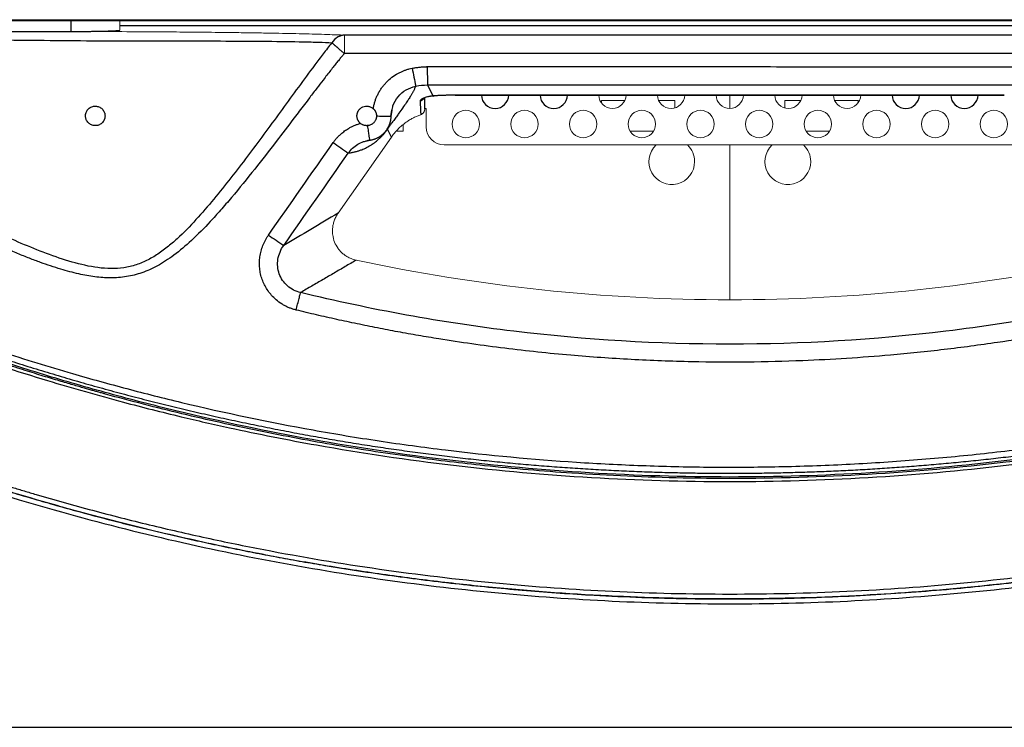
# Model space of a CAD drawing. Header units: millimetres. Extents: x 0 to 1118, y 0 to 864.
# Tile 32 of 76: x 216 to 296, y 738 to 796. Entities that reach past the tile are written whole.
import ezdxf

# ---------------------------------------------------------------- set-up
doc = ezdxf.new("R2010")
doc.units = ezdxf.units.MM

msp = doc.modelspace()

# ---------------------------------------------------------------- linework, layer by layer
at = {"color": 7, "linetype": 'Continuous', "lineweight": 30}
for p, q in [((185.391, 795.6), (219.891, 795.6)), ((214.371, 795.675), (273.891, 795.675)), ((219.891, 795.6), (223.891, 795.6)), ((219.891, 795.6), (219.891, 794.71)), ((223.891, 795.6), (321.391, 795.6)), ((321.391, 795.175), (223.891, 795.175)), ((273.891, 795.675), (333.411, 795.675)), ((185.391, 794.71), (219.891, 794.71)), ((249.581, 789.42), (249.111, 790.324)), ((296.391, 789.483), (251.391, 789.483)), ((251.391, 789.481), (296.391, 789.481)), ((246.1, 787.764), (246.131, 787.763)), ((246.107, 787.742), (246.184, 788.26)), ((246.131, 787.763), (246.214, 788.226)), ((246.156, 786.054), (245.824, 786.693)), ((244.171, 785.75), (244.39, 785.801)), ((244.39, 785.801), (244.383, 785.838))]:
    msp.add_line(p, q, dxfattribs=at)
at = {"color": 144, "linetype": 'Continuous', "lineweight": 0}
for p, q in [((223.891, 795.6), (223.891, 794.815)), ((273.891, 795.675), (273.891, 795.6)), ((273.891, 789.481), (273.891, 788.4)), ((265.287, 789.035), (263.381, 789.035)), ((263.381, 789.035), (263.381, 788.841)), ((269.381, 789.035), (268.07, 789.035)), ((269.381, 788.44), (269.381, 789.035)), ((278.401, 789.035), (278.401, 788.44)), ((279.712, 789.035), (278.401, 789.035)), ((284.401, 789.035), (282.495, 789.035)), ((284.401, 788.841), (284.401, 789.035)), ((248.991, 788.4), (248.834, 788.4)), ((248.991, 788.4), (248.991, 786.9)), ((247.131, 786.535), (247.131, 787.067)), ((246.156, 786.054), (241.789, 779.817)), ((245.662, 786.535), (245.692, 786.535)), ((246.618, 786.535), (247.131, 786.535)), ((265.718, 786.535), (267.639, 786.535)), ((280.143, 786.535), (282.064, 786.535)), ((250.491, 785.4), (297.291, 785.4)), ((273.891, 785.4), (273.891, 772.712))]:
    msp.add_line(p, q, dxfattribs=at)
at = {"color": 8, "linetype": 'Continuous', "lineweight": 30}
for p, q in [((251.391, 789.481), (251.391, 789.483)), ((296.391, 789.483), (296.391, 789.481))]:
    msp.add_line(p, q, dxfattribs=at)
at = {"color": 144, "linetype": 'Continuous', "lineweight": 0}
for centre in [(252.253, 787.12), (257.062, 787.12), (261.87, 787.12), (266.678, 787.12), (271.487, 787.12), (276.295, 787.12), (281.103, 787.12), (285.912, 787.12), (290.72, 787.12), (295.528, 787.12)]:
    msp.add_circle(centre, 1.125, dxfattribs=at)
at = {"color": 7, "linetype": 'Continuous', "lineweight": 30}
for centre, radius, start, end in [((300.058, 801.647), 53.145, 190.79429, 192.40407), ((254.657, 789.525), 1.125, 182.2391, 357.7609), ((259.466, 789.525), 1.125, 182.2391, 357.7609), ((288.316, 789.525), 1.125, 182.2391, 357.7609), ((293.124, 789.525), 1.125, 182.2391, 357.7609), ((283.093, 844.677), 72.318, 234.77875, 235.97185), ((272.045, 828.888), 62.298, 234.74227, 236.12941)]:
    msp.add_arc(centre, radius, start, end, dxfattribs=at)
at = {"color": 144, "linetype": 'Continuous', "lineweight": 0}
for centre, radius, start, end in [((264.274, 789.525), 1.125, 182.2391, 357.7609), ((269.082, 789.525), 1.125, 182.2391, 357.7609), ((273.891, 789.525), 1.125, 182.2391, 357.7609), ((278.699, 789.525), 1.125, 182.2391, 357.7609), ((283.507, 789.525), 1.125, 182.2391, 357.7609), ((250.491, 786.9), 1.5, 180, 270), ((269.131, 784.035), 1.875, 133.28101, 0), ((269.131, 784.035), 1.875, 0, 46.71899), ((278.651, 784.035), 1.875, 133.28101, 0), ((278.651, 784.035), 1.875, 0, 46.71899)]:
    msp.add_arc(centre, radius, start, end, dxfattribs=at)
at = {"color": 8, "linetype": 'Continuous', "lineweight": 30}
msp.add_arc((248.392, 789.507), 0.5, 283.71689, 328.09789, dxfattribs=at)
at = {"color": 144, "linetype": 'Continuous', "lineweight": 0}
for points, knots in [([(219.09, 794.704), (218.952, 794.704), (218.672, 794.704), (218.243, 794.704), (217.451, 794.704), (216.162, 794.703), (213.869, 794.7), (211.141, 794.693), (207.72, 794.679), (203.533, 794.657), (198.958, 794.624), (194.729, 794.588), (191.432, 794.555), (188.663, 794.525), (186.627, 794.501), (185.266, 794.483), (184.44, 794.472), (183.646, 794.462), (182.883, 794.451), (182.388, 794.444), (182.145, 794.44)], [0, 0, 0, 0, 0.010663, 0.021742, 0.033235, 0.072096, 0.121733, 0.211219, 0.284671, 0.390013, 0.542297, 0.65172, 0.73541, 0.815549, 0.884299, 0.908951, 0.932845, 0.955983, 0.978367, 1, 1, 1, 1]), ([(229.681, 794.657), (228.92, 794.663), (227.209, 794.677), (224.378, 794.693), (221.56, 794.702), (219.725, 794.703), (218.974, 794.704)], [0, 0, 0, 0, 0.220068, 0.494719, 0.793406, 1, 1, 1, 1]), ([(242.314, 794.406), (242.098, 794.415), (241.662, 794.433), (240.865, 794.461), (239.936, 794.489), (238.891, 794.516), (237.791, 794.541), (236.616, 794.565), (235.305, 794.588), (233.851, 794.61), (232.044, 794.633), (230.649, 794.649), (229.755, 794.656), (229.681, 794.657)], [0, 0, 0, 0, 0.075774, 0.153603, 0.245194, 0.339007, 0.426645, 0.515573, 0.61304, 0.719038, 0.826994, 0.985662, 1, 1, 1, 1]), ([(242.314, 794.406), (242.312, 794.401), (242.31, 794.365), (242.306, 794.213), (242.304, 794.097), (242.301, 793.805), (242.299, 793.629), (242.298, 793.265), (242.297, 793.077), (242.297, 792.902)], [0, 0, 0, 0, 0.25, 0.25, 0.5, 0.5, 0.75, 0.75, 1, 1, 1, 1]), ([(248.558, 787.886), (248.508, 787.867), (248.408, 787.831), (248.261, 787.77), (248.116, 787.705), (247.973, 787.634), (247.831, 787.56), (247.692, 787.48), (247.555, 787.396), (247.421, 787.307), (247.29, 787.214), (247.161, 787.117), (247.035, 787.015), (246.913, 786.908), (246.794, 786.798), (246.678, 786.684), (246.565, 786.565), (246.457, 786.443), (246.352, 786.317), (246.252, 786.188), (246.188, 786.099), (246.156, 786.054)], [0, 0, 0, 0, 0.051733, 0.103562, 0.155488, 0.20751, 0.25963, 0.311849, 0.364167, 0.416586, 0.469105, 0.521726, 0.574449, 0.627275, 0.680204, 0.733238, 0.786378, 0.839623, 0.892974, 0.946433, 1, 1, 1, 1]), ([(248.558, 787.886), (248.572, 787.891), (248.601, 787.902), (248.644, 787.925), (248.686, 787.953), (248.727, 787.986), (248.765, 788.025), (248.803, 788.073), (248.839, 788.133), (248.869, 788.206), (248.888, 788.285), (248.89, 788.337), (248.891, 788.363)], [0, 0, 0, 0, 0.074326, 0.152279, 0.233697, 0.318332, 0.405848, 0.495815, 0.611626, 0.746303, 0.875217, 1, 1, 1, 1]), ([(241.789, 779.817), (241.767, 779.786), (241.727, 779.726), (241.673, 779.638), (241.627, 779.555), (241.588, 779.479), (241.556, 779.412), (241.529, 779.353), (241.509, 779.303), (241.457, 779.172), (241.39, 778.957), (241.333, 778.642), (241.316, 778.331), (241.346, 777.921), (241.474, 777.435), (241.715, 776.998), (241.965, 776.692), (242.181, 776.486), (242.424, 776.305), (242.654, 776.175), (242.867, 776.08), (243.06, 776.011), (243.199, 775.978), (243.27, 775.96)], [0, 0, 0, 0, 0.022935, 0.044151, 0.063522, 0.080933, 0.096287, 0.109499, 0.120498, 0.129228, 0.195958, 0.258351, 0.324596, 0.386656, 0.509521, 0.629348, 0.689373, 0.751192, 0.812111, 0.874362, 0.912699, 0.954766, 1, 1, 1, 1]), ([(304.511, 775.96), (299.484, 774.882), (294.4, 774.069), (284.174, 772.984), (279.032, 772.712), (268.749, 772.712), (263.608, 772.984), (253.382, 774.069), (248.298, 774.882), (243.27, 775.96)], [0, 0, 0, 0, 0.25, 0.25, 0.5, 0.5, 0.75, 0.75, 1, 1, 1, 1])]:
    msp.add_open_spline(points, degree=3, knots=knots, dxfattribs=at)
at = {"color": 7, "linetype": 'Continuous', "lineweight": 30}
for points, knots in [([(219.891, 794.71), (219.938, 794.71), (220.033, 794.71), (220.175, 794.71), (220.318, 794.71), (220.461, 794.711), (220.604, 794.712), (220.747, 794.712), (220.89, 794.713), (221.032, 794.714), (221.173, 794.715), (221.313, 794.717), (221.452, 794.718), (221.589, 794.72), (221.725, 794.722), (221.858, 794.723), (221.99, 794.725), (222.119, 794.728), (222.246, 794.73), (222.369, 794.732), (222.49, 794.735), (222.607, 794.738), (222.763, 794.742), (222.953, 794.747), (223.169, 794.754), (223.368, 794.762), (223.506, 794.769), (223.598, 794.775), (223.658, 794.779), (223.716, 794.784), (223.771, 794.789), (223.82, 794.795), (223.858, 794.801), (223.885, 794.807), (223.889, 794.812), (223.891, 794.815)], [0, 0, 0, 0, 0.0225665, 0.0452573, 0.0680723, 0.0910117, 0.1140754, 0.1372635, 0.160576, 0.1840128, 0.2075741, 0.2312597, 0.2550699, 0.2790045, 0.3030636, 0.3272472, 0.3515553, 0.3759879, 0.4005451, 0.4252269, 0.4500333, 0.4749642, 0.5000198, 0.5531996, 0.6092623, 0.6682077, 0.7300357, 0.7535367, 0.779965, 0.8093205, 0.841603, 0.8768124, 0.9149485, 0.9560111, 1, 1, 1, 1]), ([(242.314, 794.406), (242.289, 794.405), (242.238, 794.403), (242.163, 794.394), (242.088, 794.38), (242.014, 794.361), (241.941, 794.337), (241.87, 794.308), (241.799, 794.275), (241.754, 794.249), (241.731, 794.236)], [0, 0, 0, 0, 0.125001, 0.250001, 0.375001, 0.500001, 0.625001, 0.750001, 0.875001, 1, 1, 1, 1]), ([(182.614, 794.083), (183.786, 794.081), (184.987, 794.079), (187.419, 794.079), (188.65, 794.079), (191.135, 794.081), (192.388, 794.082), (194.915, 794.083), (196.189, 794.083), (200.034, 794.082), (202.633, 794.078), (207.882, 794.06), (210.534, 794.046), (214.528, 794.014), (215.862, 794.002), (218.526, 793.976), (219.855, 793.963), (222.498, 793.942), (223.81, 793.936), (226.404, 793.93), (227.685, 793.931), (230.191, 793.93), (231.415, 793.93), (233.772, 793.923), (234.905, 793.917), (237.033, 793.897), (238.031, 793.884), (239.378, 793.855), (239.802, 793.844), (240.589, 793.817), (240.952, 793.801), (241.274, 793.78)], [0, 0, 0, 0, 0.0625, 0.0625, 0.125, 0.125, 0.1875, 0.1875, 0.25, 0.25, 0.375, 0.375, 0.5, 0.5, 0.5625, 0.5625, 0.625, 0.625, 0.6875, 0.6875, 0.75, 0.75, 0.8125, 0.8125, 0.875, 0.875, 0.9375, 0.9375, 0.96875, 0.96875, 1, 1, 1, 1]), ([(241.274, 793.78), (241.03, 793.479), (240.795, 793.178), (240.329, 792.573), (240.101, 792.27), (239.419, 791.36), (238.973, 790.753), (237.638, 788.929), (236.757, 787.712), (234.979, 785.296), (234.083, 784.096), (232.707, 782.33), (232.243, 781.747), (231.297, 780.599), (230.816, 780.032), (229.83, 778.934), (229.324, 778.401), (228.528, 777.652), (228.256, 777.411), (227.698, 776.952), (227.412, 776.733), (226.822, 776.33), (226.519, 776.145), (225.894, 775.822), (225.571, 775.685), (224.906, 775.467), (224.565, 775.387), (223.872, 775.285), (223.521, 775.263), (222.46, 775.274), (221.745, 775.378), (220.329, 775.692), (219.624, 775.9), (218.227, 776.369), (217.534, 776.63), (216.158, 777.186), (215.474, 777.48), (213.428, 778.39), (212.075, 779.03), (209.384, 780.344), (208.044, 781.017), (204.037, 783.064), (201.378, 784.461), (196.063, 787.266), (193.407, 788.676), (189.399, 790.758), (188.059, 791.446), (186.034, 792.458), (185.356, 792.792), (183.993, 793.448), (183.307, 793.77), (182.614, 794.083)], [0, 0, 0, 0, 0.015625, 0.015625, 0.03125, 0.03125, 0.0625, 0.0625, 0.125, 0.125, 0.1875, 0.1875, 0.21875, 0.21875, 0.25, 0.25, 0.28125, 0.28125, 0.296875, 0.296875, 0.3125, 0.3125, 0.328125, 0.328125, 0.34375, 0.34375, 0.359375, 0.359375, 0.375, 0.375, 0.40625, 0.40625, 0.4375, 0.4375, 0.46875, 0.46875, 0.5, 0.5, 0.5625, 0.5625, 0.625, 0.625, 0.75, 0.75, 0.875, 0.875, 0.9375, 0.9375, 0.96875, 0.96875, 1, 1, 1, 1]), ([(242.297, 792.902), (242.275, 792.921), (242.23, 792.959), (242.164, 793.016), (242.098, 793.072), (242.032, 793.128), (241.968, 793.183), (241.906, 793.236), (241.845, 793.288), (241.786, 793.339), (241.729, 793.387), (241.675, 793.433), (241.624, 793.477), (241.576, 793.519), (241.53, 793.558), (241.488, 793.594), (241.448, 793.628), (241.412, 793.66), (241.379, 793.689), (241.348, 793.715), (241.321, 793.739), (241.296, 793.761), (241.281, 793.773), (241.274, 793.78)], [0, 0, 0, 0, 0.051896, 0.103933, 0.156008, 0.208021, 0.25987, 0.311456, 0.36268, 0.41345, 0.463676, 0.513274, 0.562167, 0.610282, 0.657555, 0.703928, 0.749352, 0.793782, 0.837183, 0.879525, 0.920785, 0.960947, 1, 1, 1, 1]), ([(242.297, 792.902), (242.238, 792.833), (242.11, 792.683), (241.909, 792.44), (241.684, 792.163), (241.435, 791.852), (241.161, 791.506), (240.864, 791.126), (240.49, 790.645), (240.018, 790.031), (239.508, 789.362), (238.888, 788.546), (237.972, 787.339), (236.626, 785.568), (234.925, 783.377), (233.403, 781.499), (232.175, 780.074), (231.1, 778.881), (229.86, 777.616), (228.612, 776.557), (227.661, 775.892), (226.997, 775.493), (226.347, 775.17), (225.512, 774.839), (224.438, 774.568), (223.353, 774.49), (222.482, 774.524), (221.842, 774.588), (221.189, 774.69), (220.257, 774.879), (218.982, 775.223), (217.64, 775.674), (216.466, 776.115), (215.501, 776.502), (214.466, 776.938), (212.945, 777.603), (210.844, 778.569), (208.109, 779.886), (204.958, 781.457), (201.605, 783.164), (198.788, 784.618), (196.712, 785.692), (194.939, 786.61), (192.935, 787.645), (190.617, 788.833), (188.436, 789.936), (186.572, 790.858), (185.139, 791.549), (184.053, 792.061), (183.049, 792.522), (182.404, 792.805), (182.097, 792.94)], [0, 0, 0, 0, 0.003777, 0.008128, 0.013055, 0.018558, 0.024636, 0.031291, 0.038523, 0.049835, 0.063355, 0.073324, 0.092269, 0.126044, 0.165389, 0.207043, 0.226071, 0.243208, 0.273511, 0.299298, 0.31078, 0.321525, 0.331336, 0.340787, 0.35862, 0.376948, 0.385587, 0.39468, 0.403534, 0.412939, 0.434026, 0.458143, 0.471503, 0.485924, 0.501162, 0.518019, 0.554634, 0.596861, 0.643649, 0.700365, 0.752568, 0.774859, 0.797141, 0.835221, 0.868191, 0.904984, 0.936385, 0.954273, 0.970837, 0.986079, 1, 1, 1, 1]), ([(247.853, 791.694), (247.904, 791.703), (248.007, 791.723), (248.161, 791.747), (248.317, 791.768), (248.524, 791.791), (248.732, 791.806), (248.915, 791.815), (249.019, 791.82), (249.071, 791.824), (249.097, 791.826)], [0, 0, 0, 0, 0.124836, 0.249739, 0.374782, 0.500039, 0.749673, 0.874677, 0.937155, 1, 1, 1, 1]), ([(249.097, 791.826), (250.369, 791.826), (252.912, 791.826), (256.726, 791.825), (260.54, 791.825), (264.354, 791.825), (268.169, 791.824), (271.983, 791.824), (275.798, 791.823), (279.612, 791.822), (283.427, 791.821), (287.241, 791.82), (291.055, 791.818), (294.87, 791.817), (297.413, 791.816), (298.684, 791.816)], [0, 0, 0, 0, 0.0769213, 0.1538428, 0.2307647, 0.3076869, 0.3846093, 0.4615321, 0.5384552, 0.6153786, 0.6923023, 0.7692262, 0.8461505, 0.9230751, 1, 1, 1, 1]), ([(249.097, 791.826), (249.098, 791.658), (249.098, 791.478), (249.099, 791.129), (249.1, 790.96), (249.103, 790.672), (249.104, 790.554), (249.107, 790.389), (249.109, 790.341), (249.111, 790.324)], [0, 0, 0, 0, 0.25, 0.25, 0.5, 0.5, 0.75, 0.75, 1, 1, 1, 1]), ([(244.667, 788.376), (244.675, 788.424), (244.691, 788.518), (244.721, 788.658), (244.756, 788.797), (244.795, 788.934), (244.839, 789.068), (244.888, 789.202), (244.942, 789.333), (245, 789.463), (245.087, 789.639), (245.21, 789.857), (245.378, 790.108), (245.561, 790.344), (245.825, 790.635), (246.192, 790.961), (246.591, 791.221), (246.913, 791.386), (247.14, 791.486), (247.373, 791.57), (247.61, 791.641), (247.772, 791.676), (247.853, 791.694)], [0, 0, 0, 0, 0.029427, 0.058686, 0.087814, 0.116845, 0.145818, 0.174769, 0.203734, 0.232751, 0.261856, 0.323976, 0.386269, 0.446787, 0.506966, 0.626685, 0.746736, 0.797593, 0.84815, 0.898605, 0.949156, 1, 1, 1, 1]), ([(248.153, 790.231), (248.139, 790.197), (248.109, 790.13), (248.062, 790.029), (248.012, 789.928), (247.961, 789.829), (247.909, 789.731), (247.855, 789.634), (247.8, 789.539), (247.708, 789.383), (247.574, 789.166), (247.36, 788.84), (247.109, 788.479), (246.833, 788.094), (246.58, 787.747), (246.398, 787.498), (246.251, 787.295), (246.145, 787.148), (246.048, 787.012), (245.972, 786.905), (245.931, 786.847), (245.895, 786.795), (245.858, 786.742), (245.835, 786.709), (245.824, 786.693)], [0, 0, 0, 0, 0.052789, 0.103742, 0.152859, 0.200139, 0.245584, 0.289192, 0.330965, 0.3709, 0.487916, 0.590683, 0.720602, 0.823846, 0.880032, 0.926166, 0.942945, 0.958772, 0.977121, 0.983267, 0.987252, 0.991919, 0.996202, 1, 1, 1, 1]), ([(249.581, 789.42), (249.555, 789.417), (249.499, 789.412), (249.411, 789.401), (249.314, 789.385), (249.209, 789.365), (249.076, 789.335), (248.928, 789.291), (248.787, 789.237), (248.671, 789.181), (248.59, 789.129), (248.541, 789.086), (248.514, 789.051), (248.512, 789.031), (248.511, 789.022)], [0, 0, 0, 0, 0.037383, 0.081719, 0.133056, 0.191438, 0.256896, 0.373225, 0.490007, 0.604058, 0.730281, 0.823312, 0.913273, 1, 1, 1, 1]), ([(251.391, 789.483), (251.349, 789.483), (251.266, 789.483), (251.14, 789.482), (251.015, 789.481), (250.889, 789.479), (250.764, 789.477), (250.639, 789.473), (250.515, 789.47), (250.392, 789.465), (250.27, 789.461), (250.15, 789.455), (250.031, 789.449), (249.915, 789.443), (249.801, 789.436), (249.689, 789.428), (249.617, 789.422), (249.581, 789.42)], [0, 0, 0, 0, 0.064195, 0.128782, 0.193743, 0.259057, 0.324709, 0.390691, 0.457009, 0.523668, 0.590672, 0.658023, 0.725726, 0.793782, 0.862189, 0.930933, 1, 1, 1, 1]), ([(221.081, 787.785), (221.081, 787.807), (221.082, 787.852), (221.091, 787.918), (221.105, 787.983), (221.124, 788.047), (221.16, 788.137), (221.223, 788.25), (221.329, 788.371), (221.455, 788.468), (221.594, 788.537), (221.743, 788.578), (221.895, 788.589), (222.046, 788.572), (222.19, 788.528), (222.325, 788.456), (222.445, 788.358), (222.546, 788.238), (222.614, 788.115), (222.655, 787.998), (222.677, 787.893), (222.679, 787.821), (222.681, 787.785)], [0, 0, 0, 0, 0.028786, 0.057107, 0.085118, 0.112978, 0.140848, 0.206638, 0.270801, 0.330873, 0.389212, 0.444898, 0.500442, 0.555808, 0.612053, 0.670817, 0.731883, 0.797102, 0.862939, 0.908403, 0.953871, 1, 1, 1, 1]), ([(243.331, 787.785), (243.331, 787.807), (243.332, 787.852), (243.341, 787.917), (243.354, 787.982), (243.373, 788.045), (243.397, 788.106), (243.427, 788.166), (243.469, 788.237), (243.529, 788.316), (243.639, 788.423), (243.803, 788.527), (243.99, 788.579), (244.143, 788.587), (244.258, 788.577), (244.371, 788.551), (244.477, 788.509), (244.578, 788.451), (244.637, 788.402), (244.667, 788.376)], [0, 0, 0, 0, 0.0365097, 0.0724248, 0.1079929, 0.143469, 0.1791098, 0.2151686, 0.2518901, 0.3141771, 0.3762687, 0.5005445, 0.6250776, 0.6870864, 0.7502717, 0.8126963, 0.8742377, 0.9362353, 1, 1, 1, 1]), ([(248.891, 788.363), (248.891, 788.43), (248.891, 788.614), (248.891, 788.918), (248.891, 789.151), (248.891, 789.27)], [0, 0, 0, 0, 0.216856, 0.60152, 1, 1, 1, 1]), ([(222.681, 787.785), (222.68, 787.762), (222.679, 787.717), (222.671, 787.65), (222.657, 787.585), (222.637, 787.52), (222.601, 787.429), (222.536, 787.316), (222.428, 787.194), (222.301, 787.097), (222.159, 787.029), (222.009, 786.99), (221.856, 786.981), (221.704, 786.999), (221.56, 787.046), (221.427, 787.12), (221.309, 787.219), (221.211, 787.339), (221.145, 787.461), (221.106, 787.576), (221.085, 787.679), (221.082, 787.749), (221.081, 787.785)], [0, 0, 0, 0, 0.0289665, 0.0574471, 0.0855994, 0.1135858, 0.1415707, 0.2073317, 0.2721302, 0.3324114, 0.3913808, 0.4477177, 0.5042399, 0.5604548, 0.6170447, 0.6756297, 0.7361172, 0.8002137, 0.8649926, 0.9096315, 0.9544333, 1, 1, 1, 1]), ([(243.614, 787.174), (243.6, 787.187), (243.57, 787.212), (243.53, 787.255), (243.494, 787.299), (243.46, 787.347), (243.43, 787.397), (243.395, 787.466), (243.361, 787.556), (243.335, 787.669), (243.332, 787.746), (243.331, 787.785)], [0, 0, 0, 0, 0.084435, 0.168003, 0.251148, 0.334322, 0.417977, 0.502555, 0.668798, 0.833439, 1, 1, 1, 1]), ([(244.931, 787.781), (244.93, 787.761), (244.929, 787.718), (244.921, 787.651), (244.905, 787.579), (244.881, 787.502), (244.847, 787.424), (244.801, 787.344), (244.743, 787.266), (244.677, 787.198), (244.607, 787.14), (244.531, 787.089), (244.44, 787.045), (244.335, 787.008), (244.259, 786.996), (244.219, 786.99)], [0, 0, 0, 0, 0.052636, 0.11062, 0.173907, 0.242412, 0.31605, 0.394798, 0.478641, 0.567576, 0.636754, 0.714677, 0.80134, 0.896585, 1, 1, 1, 1]), ([(244.39, 785.801), (244.422, 785.806), (244.484, 785.815), (244.577, 785.834), (244.667, 785.857), (244.756, 785.884), (244.843, 785.915), (244.928, 785.95), (245.011, 785.988), (245.09, 786.029), (245.168, 786.074), (245.242, 786.121), (245.314, 786.171), (245.382, 786.224), (245.448, 786.279), (245.511, 786.336), (245.57, 786.395), (245.627, 786.456), (245.68, 786.519), (245.731, 786.584), (245.778, 786.649), (245.822, 786.716), (245.863, 786.784), (245.901, 786.853), (245.936, 786.922), (245.968, 786.992), (245.996, 787.063), (246.022, 787.133), (246.045, 787.204), (246.065, 787.275), (246.082, 787.346), (246.097, 787.417), (246.109, 787.487), (246.118, 787.557), (246.125, 787.626), (246.129, 787.695), (246.13, 787.741), (246.131, 787.763)], [0, 0, 0, 0, 0.033229, 0.066238, 0.099014, 0.131544, 0.163815, 0.195817, 0.227538, 0.258968, 0.290102, 0.32094, 0.351485, 0.381741, 0.411708, 0.441389, 0.470785, 0.499896, 0.528725, 0.557273, 0.585542, 0.613533, 0.641248, 0.668687, 0.69585, 0.722739, 0.749354, 0.775699, 0.80177, 0.827565, 0.853078, 0.878305, 0.903242, 0.927883, 0.952225, 0.976265, 1, 1, 1, 1]), ([(244.667, 788.376), (244.681, 788.363), (244.71, 788.337), (244.748, 788.294), (244.783, 788.249), (244.815, 788.201), (244.843, 788.151), (244.871, 788.092), (244.896, 788.022), (244.916, 787.942), (244.928, 787.861), (244.93, 787.808), (244.931, 787.781)], [0, 0, 0, 0, 0.086585, 0.172237, 0.257299, 0.342173, 0.427316, 0.51323, 0.636572, 0.760601, 0.880546, 1, 1, 1, 1]), ([(241.384, 785.598), (241.411, 785.635), (241.464, 785.71), (241.549, 785.818), (241.637, 785.923), (241.728, 786.025), (241.823, 786.124), (241.922, 786.22), (242.083, 786.367), (242.316, 786.554), (242.602, 786.741), (242.869, 786.888), (243.11, 787), (243.359, 787.097), (243.529, 787.148), (243.614, 787.174)], [0, 0, 0, 0, 0.049432, 0.098738, 0.147976, 0.197203, 0.246478, 0.295859, 0.345402, 0.48121, 0.617259, 0.713075, 0.808528, 0.904031, 1, 1, 1, 1]), ([(244.219, 786.99), (244.202, 786.988), (244.167, 786.985), (244.114, 786.984), (244.052, 786.988), (243.981, 786.997), (243.893, 787.019), (243.799, 787.054), (243.701, 787.106), (243.643, 787.151), (243.614, 787.174)], [0, 0, 0, 0, 0.081051, 0.162062, 0.243655, 0.367825, 0.491549, 0.661783, 0.830221, 1, 1, 1, 1]), ([(245.788, 786.665), (245.79, 786.669), (245.795, 786.676), (245.804, 786.689), (245.862, 786.778), (245.906, 786.866), (246.004, 787.062), (246.028, 787.154), (246.044, 787.212)], [0, 0, 0, 0, 0.002664, 0.005777, 0.013747, 0.121876, 0.438594, 1, 1, 1, 1]), ([(242.623, 784.742), (242.665, 784.747), (242.747, 784.758), (242.871, 784.778), (242.995, 784.801), (243.117, 784.828), (243.239, 784.858), (243.36, 784.892), (243.48, 784.929), (243.599, 784.969), (243.805, 785.046), (244.093, 785.171), (244.467, 785.379), (244.81, 785.615), (245.088, 785.845), (245.31, 786.06), (245.447, 786.208), (245.56, 786.34), (245.64, 786.439), (245.709, 786.53), (245.768, 786.612), (245.805, 786.666), (245.824, 786.693)], [0, 0, 0, 0, 0.058926, 0.116199, 0.171821, 0.225796, 0.278123, 0.328807, 0.377848, 0.425252, 0.47102, 0.617319, 0.740003, 0.832664, 0.903754, 0.933575, 0.957639, 0.969603, 0.980012, 0.986984, 0.993556, 1, 1, 1, 1]), ([(244.129, 785.754), (244.172, 785.765), (244.258, 785.787), (244.342, 785.813), (244.384, 785.826)], [0, 0, 0, 0, 0.495228, 1, 1, 1, 1]), ([(187.081, 779.63), (187.381, 779.48), (187.98, 779.178), (188.883, 778.732), (189.787, 778.291), (190.693, 777.854), (191.602, 777.423), (192.513, 776.996), (193.426, 776.573), (194.341, 776.156), (195.259, 775.743), (196.179, 775.335), (197.1, 774.932), (198.025, 774.534), (198.951, 774.141), (199.879, 773.752), (200.81, 773.368), (201.743, 772.989), (202.678, 772.614), (203.615, 772.245), (204.555, 771.88), (205.496, 771.52), (206.44, 771.164), (207.386, 770.814), (208.989, 770.229), (211.25, 769.432), (214.166, 768.456), (217.084, 767.531), (220.513, 766.505), (224.468, 765.406), (231.018, 763.753), (237.914, 762.309), (245.15, 761.112), (252.335, 760.135), (259.522, 759.461), (266.693, 759.095), (272.113, 758.968), (277.578, 758.994), (283.086, 759.179), (288.593, 759.52), (294.058, 760.016), (299.466, 760.663), (304.808, 761.453), (310.122, 762.393), (315.461, 763.491), (320.917, 764.774), (326.602, 766.297), (332.432, 768.049), (337.36, 769.707), (341.288, 771.138), (344.246, 772.27), (347.166, 773.441), (350.005, 774.632), (352.78, 775.849), (355.176, 776.946), (357.235, 777.922), (358.969, 778.763), (360.122, 779.341), (360.701, 779.63)], [0, 0, 0, 0, 0.005591, 0.01118, 0.016769, 0.022357, 0.027945, 0.033532, 0.039119, 0.044706, 0.050294, 0.055881, 0.061469, 0.067058, 0.072647, 0.078237, 0.083828, 0.08942, 0.095014, 0.100609, 0.106206, 0.111805, 0.117405, 0.123008, 0.128613, 0.145838, 0.162942, 0.179838, 0.19683, 0.222572, 0.248203, 0.30936, 0.339851, 0.370361, 0.430138, 0.460004, 0.489948, 0.520437, 0.551011, 0.581723, 0.612332, 0.642402, 0.672436, 0.702271, 0.732281, 0.763218, 0.795617, 0.830322, 0.864617, 0.882215, 0.899967, 0.917387, 0.934623, 0.951249, 0.967886, 0.978518, 0.989222, 1, 1, 1, 1]), ([(361.226, 778.992), (360.955, 778.854), (360.414, 778.58), (359.605, 778.176), (358.802, 777.78), (358.006, 777.391), (357.215, 777.009), (356.432, 776.636), (355.654, 776.269), (354.883, 775.91), (354.119, 775.558), (353.362, 775.213), (352.611, 774.875), (351.867, 774.544), (351.13, 774.219), (350.4, 773.902), (349.678, 773.59), (348.962, 773.286), (348.253, 772.988), (347.551, 772.696), (346.857, 772.41), (346.17, 772.13), (345.49, 771.856), (344.818, 771.589), (344.153, 771.327), (343.496, 771.071), (342.846, 770.82), (342.204, 770.575), (341.569, 770.336), (340.942, 770.102), (340.323, 769.873), (339.711, 769.649), (339.107, 769.431), (338.511, 769.218), (337.923, 769.009), (337.343, 768.806), (336.771, 768.607), (336.207, 768.414), (335.65, 768.224), (335.102, 768.04), (334.562, 767.859), (334.03, 767.684), (333.506, 767.512), (332.99, 767.345), (332.482, 767.182), (331.983, 767.024), (331.491, 766.869), (331.008, 766.718), (330.534, 766.572), (330.067, 766.429), (329.609, 766.29), (329.159, 766.154), (328.718, 766.023), (328.285, 765.895), (327.86, 765.77), (327.444, 765.649), (327.036, 765.532), (326.637, 765.418), (326.246, 765.307), (325.864, 765.199), (325.49, 765.095), (325.125, 764.994), (324.768, 764.896), (324.42, 764.801), (324.08, 764.709), (323.749, 764.62), (323.427, 764.534), (323.113, 764.451), (322.808, 764.37), (322.512, 764.293), (322.224, 764.218), (321.945, 764.146), (321.674, 764.076), (321.412, 764.009), (321.159, 763.945), (320.915, 763.883), (320.679, 763.824), (320.452, 763.768), (320.234, 763.713), (320.024, 763.661), (319.824, 763.612), (319.632, 763.565), (319.448, 763.52), (319.274, 763.478), (319.108, 763.438), (318.951, 763.4), (317.013, 762.935), (313.278, 762.097), (307.715, 761.02), (302.123, 760.108), (294.634, 759.11), (285.222, 758.278), (276.391, 758.018), (268.298, 758.098), (261.592, 758.391), (254.26, 759.022), (247.83, 759.794), (241.66, 760.734), (235.294, 761.925), (228.973, 763.328), (224.763, 764.413), (222.608, 765.007), (222.471, 765.045), (222.286, 765.097), (222.053, 765.162), (221.771, 765.241), (221.441, 765.334), (221.062, 765.441), (220.636, 765.563), (220.161, 765.7), (219.639, 765.853), (219.068, 766.021), (218.45, 766.206), (217.785, 766.407), (217.072, 766.626), (216.312, 766.862), (215.505, 767.116), (214.651, 767.39), (213.751, 767.683), (212.805, 767.997), (211.812, 768.332), (210.774, 768.688), (209.69, 769.068), (208.562, 769.471), (207.388, 769.898), (206.171, 770.35), (204.909, 770.829), (203.604, 771.335), (202.256, 771.869), (200.865, 772.432), (199.433, 773.026), (197.959, 773.651), (196.444, 774.308), (194.889, 774.999), (193.295, 775.724), (191.662, 776.486), (189.991, 777.284), (188.283, 778.12), (187.136, 778.699), (186.555, 778.992)], [0, 0, 0, 0, 0.00504, 0.010031, 0.014972, 0.019863, 0.024704, 0.029496, 0.034237, 0.038929, 0.043571, 0.048163, 0.052705, 0.057198, 0.06164, 0.066032, 0.070375, 0.074667, 0.07891, 0.083102, 0.087245, 0.091337, 0.09538, 0.099372, 0.103314, 0.107207, 0.111049, 0.114841, 0.118583, 0.122276, 0.125918, 0.12951, 0.133052, 0.136543, 0.139985, 0.143377, 0.146719, 0.15001, 0.153252, 0.156443, 0.159585, 0.162676, 0.165718, 0.168709, 0.17165, 0.174541, 0.177383, 0.180174, 0.182915, 0.185606, 0.188247, 0.190838, 0.193379, 0.19587, 0.198311, 0.200702, 0.203043, 0.205334, 0.207575, 0.209766, 0.211907, 0.213997, 0.216038, 0.218029, 0.21997, 0.22186, 0.223701, 0.225492, 0.227232, 0.228923, 0.230563, 0.232154, 0.233695, 0.235185, 0.236626, 0.238016, 0.239357, 0.240647, 0.241887, 0.243078, 0.244218, 0.245309, 0.246349, 0.247339, 0.24828, 0.24917, 0.25001, 0.28126, 0.31251, 0.34376, 0.37501, 0.437511, 0.499996, 0.521108, 0.571421, 0.611015, 0.64285, 0.678565, 0.714279, 0.749991, 0.785702, 0.786207, 0.786989, 0.788049, 0.789386, 0.791001, 0.792893, 0.795063, 0.79751, 0.800235, 0.803238, 0.806518, 0.810075, 0.813911, 0.818023, 0.822414, 0.827082, 0.832027, 0.83725, 0.842751, 0.848529, 0.854585, 0.860919, 0.86753, 0.874419, 0.881586, 0.889031, 0.896753, 0.904753, 0.91303, 0.921585, 0.930418, 0.939527, 0.948914, 0.958578, 0.968519, 0.978736, 0.98923, 1, 1, 1, 1]), ([(361.008, 779.018), (360.709, 778.867), (360.112, 778.565), (359.214, 778.119), (358.314, 777.676), (357.412, 777.239), (356.508, 776.806), (355.601, 776.378), (354.693, 775.955), (353.782, 775.537), (352.869, 775.124), (351.955, 774.715), (351.038, 774.311), (350.119, 773.912), (349.198, 773.518), (348.274, 773.128), (347.349, 772.743), (346.422, 772.363), (345.492, 771.988), (344.561, 771.618), (343.627, 771.252), (342.691, 770.891), (341.754, 770.535), (339.369, 769.644), (335.516, 768.279), (330.157, 766.555), (324.751, 764.989), (317.432, 763.099), (308.144, 761.134), (296.821, 759.434), (285.39, 758.406), (273.891, 758.063), (262.392, 758.406), (250.961, 759.434), (239.638, 761.134), (230.35, 763.099), (223.031, 764.989), (217.624, 766.555), (212.266, 768.279), (208.15, 769.737), (205.246, 770.829), (203.531, 771.493), (201.824, 772.173), (200.123, 772.869), (198.43, 773.581), (196.743, 774.309), (195.064, 775.053), (193.391, 775.814), (191.726, 776.59), (190.068, 777.383), (188.416, 778.19), (187.321, 778.742), (186.774, 779.018)], [0, 0, 0, 0, 0.00555, 0.011098, 0.016646, 0.022191, 0.027736, 0.03328, 0.038824, 0.044366, 0.049908, 0.05545, 0.060992, 0.066534, 0.072076, 0.077618, 0.08316, 0.088704, 0.094248, 0.099793, 0.105339, 0.110886, 0.116435, 0.121985, 0.153132, 0.184253, 0.215374, 0.246522, 0.309666, 0.372811, 0.436405, 0.5, 0.563594, 0.62719, 0.690333, 0.753478, 0.784625, 0.815746, 0.846867, 0.878016, 0.888189, 0.898359, 0.908524, 0.918687, 0.928848, 0.939008, 0.949167, 0.959328, 0.969491, 0.979657, 0.989826, 1, 1, 1, 1]), ([(186.864, 779.189), (187.168, 779.037), (187.774, 778.732), (188.687, 778.281), (189.599, 777.836), (190.512, 777.396), (191.426, 776.962), (192.34, 776.534), (193.254, 776.111), (194.169, 775.694), (195.083, 775.282), (195.998, 774.876), (196.914, 774.476), (197.829, 774.081), (198.745, 773.692), (199.66, 773.309), (200.576, 772.93), (201.492, 772.558), (202.407, 772.19), (203.323, 771.829), (204.238, 771.472), (205.154, 771.121), (206.069, 770.775), (206.984, 770.435), (207.899, 770.1), (208.813, 769.771), (209.727, 769.446), (210.641, 769.127), (211.555, 768.813), (212.468, 768.505), (213.38, 768.201), (214.293, 767.903), (215.204, 767.61), (216.116, 767.322), (217.026, 767.04), (217.936, 766.762), (218.846, 766.489), (219.754, 766.222), (220.662, 765.959), (221.57, 765.702), (222.476, 765.449), (223.382, 765.202), (224.287, 764.959), (225.191, 764.721), (226.095, 764.488), (226.997, 764.26), (227.898, 764.037), (228.799, 763.819), (229.699, 763.605), (230.597, 763.397), (231.495, 763.193), (232.391, 762.993), (233.287, 762.799), (234.181, 762.609), (235.074, 762.424), (235.966, 762.243), (236.857, 762.067), (237.747, 761.895), (238.635, 761.729), (239.522, 761.566), (240.408, 761.408), (241.292, 761.255), (242.175, 761.106), (243.057, 760.961), (243.938, 760.821), (244.817, 760.685), (245.694, 760.554), (246.57, 760.427), (247.445, 760.304), (248.318, 760.185), (249.19, 760.071), (250.06, 759.961), (250.928, 759.855), (251.795, 759.753), (252.661, 759.656), (253.524, 759.562), (254.386, 759.473), (255.247, 759.388), (256.105, 759.306), (256.962, 759.229), (257.818, 759.156), (258.671, 759.087), (259.523, 759.021), (260.373, 758.96), (261.221, 758.902), (262.067, 758.849), (262.912, 758.799), (263.755, 758.753), (264.595, 758.71), (265.434, 758.672), (266.271, 758.637), (267.106, 758.606), (267.939, 758.578), (268.77, 758.554), (269.6, 758.534), (270.427, 758.518), (271.252, 758.505), (272.314, 758.492), (273.616, 758.485), (275.161, 758.489), (276.714, 758.506), (278.275, 758.535), (279.842, 758.577), (281.418, 758.632), (283, 758.7), (284.589, 758.781), (286.186, 758.876), (287.789, 758.985), (289.399, 759.108), (291.015, 759.245), (292.638, 759.396), (294.267, 759.562), (295.903, 759.742), (297.544, 759.937), (299.192, 760.148), (300.845, 760.373), (302.504, 760.614), (304.168, 760.87), (305.837, 761.143), (307.512, 761.431), (309.191, 761.735), (310.875, 762.055), (312.564, 762.392), (314.258, 762.746), (315.955, 763.117), (317.657, 763.504), (319.363, 763.909), (321.072, 764.331), (322.785, 764.77), (324.501, 765.227), (326.22, 765.702), (327.943, 766.195), (329.668, 766.706), (331.395, 767.236), (333.125, 767.784), (334.857, 768.35), (336.59, 768.935), (338.326, 769.54), (340.062, 770.163), (341.8, 770.806), (343.539, 771.468), (345.278, 772.15), (347.018, 772.851), (348.758, 773.572), (350.498, 774.314), (352.238, 775.075), (353.977, 775.856), (355.715, 776.658), (357.452, 777.481), (359.188, 778.323), (360.34, 778.9), (360.918, 779.19)], [0, 0, 0, 0, 0.005649, 0.011286, 0.016911, 0.022526, 0.028128, 0.03372, 0.039299, 0.044868, 0.050425, 0.05597, 0.061504, 0.067026, 0.072537, 0.078037, 0.083524, 0.089001, 0.094466, 0.099919, 0.105361, 0.110792, 0.116211, 0.121619, 0.127015, 0.132399, 0.137772, 0.143134, 0.148484, 0.153823, 0.15915, 0.164466, 0.16977, 0.175063, 0.180345, 0.185614, 0.190873, 0.19612, 0.201355, 0.206579, 0.211792, 0.216993, 0.222182, 0.227361, 0.232527, 0.237683, 0.242826, 0.247959, 0.253079, 0.258189, 0.263287, 0.268373, 0.273448, 0.278511, 0.283563, 0.288604, 0.293633, 0.298651, 0.303657, 0.308652, 0.313635, 0.318606, 0.323567, 0.328515, 0.333453, 0.338379, 0.343293, 0.348196, 0.353087, 0.357967, 0.362836, 0.367693, 0.372538, 0.377372, 0.382195, 0.387006, 0.391806, 0.396594, 0.401371, 0.406136, 0.41089, 0.415632, 0.420363, 0.425082, 0.42979, 0.434486, 0.439171, 0.443845, 0.448507, 0.453157, 0.457796, 0.462424, 0.46704, 0.471645, 0.476238, 0.48082, 0.48539, 0.489949, 0.498464, 0.507022, 0.515622, 0.524265, 0.532951, 0.541679, 0.55045, 0.559264, 0.56812, 0.577019, 0.58596, 0.594944, 0.603971, 0.61304, 0.622152, 0.631306, 0.640504, 0.649743, 0.659026, 0.668351, 0.677718, 0.687129, 0.696581, 0.706077, 0.715615, 0.725196, 0.734819, 0.744485, 0.754194, 0.763945, 0.773739, 0.783576, 0.793455, 0.803378, 0.813342, 0.82335, 0.8334, 0.843493, 0.853629, 0.863807, 0.874028, 0.884291, 0.894597, 0.904946, 0.915337, 0.925771, 0.936247, 0.946766, 0.957328, 0.967932, 0.978579, 0.989268, 1, 1, 1, 1]), ([(186.435, 778.771), (186.728, 778.622), (187.315, 778.324), (188.198, 777.884), (189.083, 777.448), (189.97, 777.016), (190.86, 776.589), (191.752, 776.167), (192.646, 775.749), (193.542, 775.336), (194.44, 774.927), (195.34, 774.523), (196.242, 774.124), (197.146, 773.729), (198.052, 773.339), (198.96, 772.953), (199.87, 772.572), (200.782, 772.196), (201.695, 771.825), (202.611, 771.458), (203.528, 771.096), (204.447, 770.739), (205.368, 770.386), (206.291, 770.038), (208.001, 769.403), (211.87, 768.017), (217.516, 766.181), (223.669, 764.429), (228.651, 763.167), (233.926, 761.962), (241.348, 760.494), (251.235, 759.03), (262.543, 758.028), (273.891, 757.693), (285.239, 758.028), (296.547, 759.03), (306.418, 760.492), (313.84, 761.959), (321.214, 763.643), (329.844, 765.982), (338.098, 768.751), (345.171, 771.428), (349.384, 773.165), (353.161, 774.842), (355.114, 775.736), (356.902, 776.578), (358.527, 777.362), (359.992, 778.085), (360.912, 778.551), (361.347, 778.771)], [0, 0, 0, 0, 0.005437, 0.010875, 0.016312, 0.021749, 0.027186, 0.032623, 0.03806, 0.043497, 0.048933, 0.05437, 0.059806, 0.065241, 0.070677, 0.076112, 0.081547, 0.086981, 0.092415, 0.097849, 0.103283, 0.108716, 0.114148, 0.11958, 0.125012, 0.144295, 0.187517, 0.223106, 0.250017, 0.272442, 0.312518, 0.375015, 0.437512, 0.500008, 0.562505, 0.625002, 0.6875, 0.727309, 0.750001, 0.812495, 0.874993, 0.893798, 0.937504, 0.950282, 0.962115, 0.973004, 0.982947, 0.991946, 1, 1, 1, 1]), ([(238.349, 771.868), (238.305, 771.879), (238.215, 771.902), (238.084, 771.941), (237.955, 771.985), (237.828, 772.032), (237.703, 772.083), (237.531, 772.161), (237.314, 772.275), (236.975, 772.487), (236.613, 772.774), (236.252, 773.149), (235.875, 773.656), (235.596, 774.224), (235.425, 774.823), (235.35, 775.289), (235.331, 775.762), (235.369, 776.236), (235.463, 776.704), (235.587, 777.085), (235.713, 777.382), (235.823, 777.6), (235.945, 777.813), (236.036, 777.95), (236.083, 778.018)], [0, 0, 0, 0, 0.017914, 0.035677, 0.053311, 0.070835, 0.088269, 0.105635, 0.14426, 0.183347, 0.260759, 0.323128, 0.384972, 0.505478, 0.56605, 0.626771, 0.688069, 0.749443, 0.811134, 0.873101, 0.904656, 0.936248, 0.967992, 1, 1, 1, 1]), ([(238.715, 773.304), (238.517, 773.349), (238.323, 773.418), (237.959, 773.601), (237.79, 773.714), (237.332, 774.113), (237.098, 774.456), (236.828, 775.217), (236.793, 775.633), (236.921, 776.438), (237.084, 776.828), (237.325, 777.162)], [0, 0, 0, 0, 0.125, 0.125, 0.25, 0.25, 0.5, 0.5, 0.75, 0.75, 1, 1, 1, 1]), ([(243.27, 775.96), (242.969, 775.783), (242.364, 775.428), (241.457, 774.897), (240.546, 774.365), (239.631, 773.834), (239.021, 773.481), (238.715, 773.304)], [0, 0, 0, 0, 0.197313, 0.39597, 0.59597, 0.797313, 1, 1, 1, 1]), ([(238.349, 771.868), (238.388, 772.027), (238.429, 772.195), (238.51, 772.52), (238.55, 772.677), (238.619, 772.947), (238.648, 773.06), (238.692, 773.225), (238.707, 773.278), (238.715, 773.304)], [0, 0, 0, 0, 0.25, 0.25, 0.5, 0.5, 0.75, 0.75, 1, 1, 1, 1]), ([(309.066, 773.304), (303.318, 771.9), (297.484, 770.84), (285.732, 769.425), (279.813, 769.07), (267.975, 769.069), (262.056, 769.424), (250.301, 770.839), (244.464, 771.9), (238.715, 773.304)], [0, 0, 0, 0, 0.25, 0.25, 0.5, 0.5, 0.75, 0.75, 1, 1, 1, 1]), ([(309.432, 771.868), (309.161, 771.802), (308.62, 771.671), (307.806, 771.48), (306.99, 771.293), (306.174, 771.11), (305.356, 770.932), (304.536, 770.759), (303.716, 770.59), (301.996, 770.246), (299.375, 769.761), (295.564, 769.149), (291.459, 768.604), (286.139, 768.055), (280.756, 767.711), (275.326, 767.576), (270.635, 767.602), (265.809, 767.783), (260.694, 768.143), (255.436, 768.7), (251.277, 769.293), (248.363, 769.78), (246.685, 770.079), (245.01, 770.398), (243.339, 770.736), (241.672, 771.094), (240.008, 771.469), (238.902, 771.735), (238.349, 771.868)], [0, 0, 0, 0, 0.011649, 0.023302, 0.034958, 0.046619, 0.058285, 0.069955, 0.081631, 0.093312, 0.143268, 0.19307, 0.254642, 0.316336, 0.416623, 0.480019, 0.54336, 0.612682, 0.681861, 0.757676, 0.833675, 0.857434, 0.881188, 0.904941, 0.928695, 0.952455, 0.976222, 1, 1, 1, 1]), ([(198.885, 763.016), (199.198, 762.891), (199.824, 762.642), (200.766, 762.274), (201.709, 761.91), (202.654, 761.551), (203.601, 761.197), (204.55, 760.848), (205.5, 760.504), (206.451, 760.164), (207.405, 759.83), (208.36, 759.5), (209.317, 759.174), (210.275, 758.854), (211.235, 758.538), (212.197, 758.227), (213.16, 757.921), (214.125, 757.62), (215.092, 757.323), (216.061, 757.032), (218.243, 756.386), (221.652, 755.43), (226.306, 754.244), (230.986, 753.169), (237.259, 751.884), (245.155, 750.558), (254.697, 749.419), (264.282, 748.734), (273.889, 748.506), (283.496, 748.734), (293.082, 749.419), (302.624, 750.557), (310.521, 751.884), (316.794, 753.169), (321.473, 754.244), (326.128, 755.43), (329.83, 756.468), (332.593, 757.292), (334.428, 757.858), (336.258, 758.442), (338.082, 759.043), (339.899, 759.662), (341.711, 760.297), (343.517, 760.95), (345.317, 761.621), (347.111, 762.307), (348.302, 762.78), (348.897, 763.016)], [0, 0, 0, 0, 0.0065819, 0.0131624, 0.0197418, 0.0263203, 0.0328979, 0.0394749, 0.0460514, 0.0526275, 0.0592036, 0.0657796, 0.0723558, 0.0789324, 0.0855095, 0.0920873, 0.0986659, 0.1052454, 0.1118262, 0.1184083, 0.1249919, 0.1562649, 0.1875112, 0.2187484, 0.2499941, 0.3124813, 0.3749895, 0.4374918, 0.4999891, 0.5624821, 0.6249937, 0.687496, 0.7499976, 0.7812392, 0.8124759, 0.8437256, 0.8750058, 0.8875119, 0.9000135, 0.9125117, 0.9250077, 0.9375026, 0.9499975, 0.9624935, 0.9749919, 0.9874937, 1, 1, 1, 1]), ([(198.56, 762.273), (204.531, 759.887), (210.616, 757.785), (222.958, 754.169), (229.215, 752.653), (241.846, 750.222), (248.219, 749.308), (261.025, 748.087), (267.457, 747.781), (280.321, 747.781), (286.754, 748.087), (299.56, 749.307), (305.935, 750.222), (318.566, 752.653), (324.824, 754.168), (337.166, 757.785), (343.251, 759.887), (349.221, 762.272)], [0, 0, 0, 0, 0.125, 0.125, 0.25, 0.25, 0.375, 0.375, 0.5, 0.5, 0.625, 0.625, 0.75, 0.75, 0.875, 0.875, 1, 1, 1, 1]), ([(349.065, 762.644), (348.757, 762.521), (348.136, 762.274), (347.195, 761.907), (346.239, 761.538), (345.267, 761.169), (344.279, 760.8), (343.274, 760.431), (342.255, 760.062), (341.219, 759.693), (340.166, 759.326), (339.098, 758.959), (338.014, 758.594), (336.913, 758.23), (335.797, 757.868), (334.663, 757.509), (333.514, 757.151), (332.348, 756.796), (330.27, 756.176), (327.115, 755.281), (322.71, 754.131), (317.793, 752.97), (311.17, 751.589), (302.972, 750.2), (293.54, 749.062), (283.84, 748.346), (274.244, 748.1), (264.295, 748.329), (256.204, 748.905), (249.622, 749.619), (244.817, 750.257), (240.029, 751.01), (235.9, 751.761), (232.444, 752.458), (229.679, 753.057), (226.988, 753.678), (224.373, 754.319), (221.832, 754.977), (219.367, 755.65), (216.975, 756.334), (214.658, 757.027), (212.414, 757.728), (210.244, 758.433), (208.147, 759.14), (206.122, 759.847), (204.169, 760.551), (202.288, 761.252), (200.476, 761.946), (199.296, 762.414), (198.716, 762.644)], [0, 0, 0, 0, 0.006463, 0.013022, 0.019678, 0.026431, 0.03328, 0.040226, 0.047269, 0.054409, 0.061645, 0.068978, 0.076407, 0.083933, 0.091556, 0.099276, 0.107093, 0.115006, 0.123016, 0.149329, 0.178884, 0.21168, 0.247718, 0.310646, 0.373564, 0.432678, 0.499995, 0.56042, 0.626425, 0.657893, 0.689358, 0.72082, 0.75228, 0.771096, 0.789468, 0.807396, 0.824878, 0.841917, 0.85851, 0.874659, 0.890364, 0.905624, 0.92044, 0.934811, 0.948738, 0.96222, 0.975258, 0.987851, 1, 1, 1, 1]), ([(198.722, 762.645), (199.016, 762.528), (199.603, 762.294), (200.486, 761.949), (201.371, 761.607), (202.257, 761.27), (203.145, 760.937), (204.035, 760.608), (204.926, 760.283), (205.819, 759.962), (206.713, 759.646), (207.609, 759.334), (208.507, 759.026), (209.405, 758.722), (210.306, 758.422), (211.207, 758.127), (212.111, 757.836), (213.015, 757.549), (213.921, 757.266), (214.829, 756.988), (215.737, 756.714), (216.647, 756.444), (217.559, 756.178), (218.471, 755.916), (219.385, 755.659), (220.3, 755.406), (221.217, 755.157), (222.134, 754.913), (223.053, 754.673), (223.973, 754.437), (224.894, 754.205), (225.816, 753.978), (226.739, 753.755), (227.663, 753.536), (228.589, 753.322), (229.515, 753.112), (230.443, 752.906), (231.371, 752.705), (232.301, 752.507), (233.231, 752.315), (234.162, 752.126), (235.094, 751.942), (236.027, 751.762), (236.961, 751.587), (237.896, 751.415), (238.832, 751.249), (239.768, 751.086), (242.219, 750.673), (246.194, 750.068), (251.704, 749.382), (257.227, 748.847), (262.217, 748.502), (267.036, 748.282), (272.051, 748.164), (278.171, 748.19), (284.83, 748.439), (291.538, 748.922), (297.813, 749.576), (303.731, 750.374), (309.291, 751.285), (314.494, 752.282), (319.341, 753.337), (323.833, 754.427), (327.975, 755.528), (331.77, 756.62), (335.221, 757.683), (338.334, 758.7), (341.112, 759.655), (343.559, 760.535), (345.68, 761.326), (347.478, 762.017), (348.567, 762.449), (349.059, 762.645)], [0, 0, 0, 0, 0.006158, 0.012317, 0.018475, 0.024634, 0.030794, 0.036953, 0.043113, 0.049273, 0.055434, 0.061595, 0.067756, 0.073917, 0.080079, 0.086241, 0.092403, 0.098565, 0.104728, 0.110891, 0.117055, 0.123218, 0.129383, 0.135547, 0.141712, 0.147877, 0.154042, 0.160207, 0.166373, 0.172539, 0.178706, 0.184873, 0.19104, 0.197207, 0.203375, 0.209543, 0.215711, 0.221879, 0.228048, 0.234217, 0.240386, 0.246556, 0.252726, 0.258896, 0.265066, 0.271237, 0.277408, 0.283579, 0.31965, 0.355697, 0.391718, 0.427715, 0.45311, 0.485671, 0.525397, 0.572291, 0.615427, 0.656378, 0.695143, 0.731721, 0.766112, 0.798315, 0.82833, 0.856157, 0.881796, 0.905246, 0.926509, 0.945583, 0.962469, 0.977167, 0.989678, 1, 1, 1, 1])]:
    msp.add_open_spline(points, degree=3, knots=knots, dxfattribs=at)
for points in [[(241.731, 794.236), (241.551, 794.127), (241.393, 793.97), (241.274, 793.78)], [(305.468, 794.406), (284.417, 794.4), (263.364, 794.4), (242.314, 794.406)], [(305.484, 792.902), (284.423, 792.902), (263.359, 792.902), (242.297, 792.902)], [(248.153, 790.231), (248.468, 790.293), (248.789, 790.324), (249.111, 790.324)], [(249.111, 790.324), (265.63, 790.339), (282.151, 790.339), (298.671, 790.324)], [(248.511, 789.022), (248.526, 788.651), (248.542, 788.273), (248.558, 787.886)], [(245.788, 786.665), (245.796, 786.677), (245.808, 786.686), (245.824, 786.693)], [(236.083, 778.018), (237.85, 780.544), (239.617, 783.071), (241.384, 785.598)], [(237.325, 777.162), (239.091, 779.689), (240.857, 782.215), (242.623, 784.742)], [(241.789, 779.817), (240.291, 778.918), (238.803, 778.033), (237.325, 777.162)], [(211.508, 737.655), (253.09, 737.655), (294.692, 737.655), (336.274, 737.655)]]:
    msp.add_open_spline(points, degree=3, dxfattribs=at)
at = {"color": 8, "linetype": 'Continuous', "lineweight": 30}
for points, knots in [([(246.214, 788.226), (246.232, 788.356), (246.287, 788.772), (246.679, 789.384), (247.323, 789.978), (247.877, 790.147), (248.153, 790.231)], [0, 0, 0, 0, 0.1320438, 0.4222099, 0.7114597, 1, 1, 1, 1]), ([(249.581, 789.42), (249.604, 789.417), (249.627, 789.414), (249.649, 789.423), (249.65, 789.424)], [0, 0, 0, 0, 0.961326, 1, 1, 1, 1]), ([(244.931, 787.781), (245.014, 787.78), (245.159, 787.777), (245.309, 787.774), (245.382, 787.772), (245.4, 787.772), (245.405, 787.771), (245.406, 787.771), (245.406, 787.771), (245.407, 787.771), (245.458, 787.77), (245.599, 787.769), (245.811, 787.767), (245.985, 787.765), (246.084, 787.764), (246.096, 787.764), (246.1, 787.764)], [0, 0, 0, 0, 0.142971, 0.249545, 0.276726, 0.283628, 0.285398, 0.285863, 0.28599, 0.286027, 0.286047, 0.387442, 0.571892, 0.774189, 0.941974, 1, 1, 1, 1]), ([(244.383, 785.838), (244.381, 785.848), (244.374, 785.877), (244.34, 786.108), (244.286, 786.495), (244.241, 786.827), (244.219, 786.99)], [0, 0, 0, 0, 0.1394, 0.426937, 0.719665, 1, 1, 1, 1]), ([(242.623, 784.742), (242.734, 784.88), (242.955, 785.156), (243.388, 785.468), (243.798, 785.674), (244.071, 785.729), (244.171, 785.75)], [0, 0, 0, 0, 0.2790436, 0.5586651, 0.8387521, 1, 1, 1, 1])]:
    msp.add_open_spline(points, degree=3, knots=knots, dxfattribs=at)

doc.saveas('drawing.dxf')
